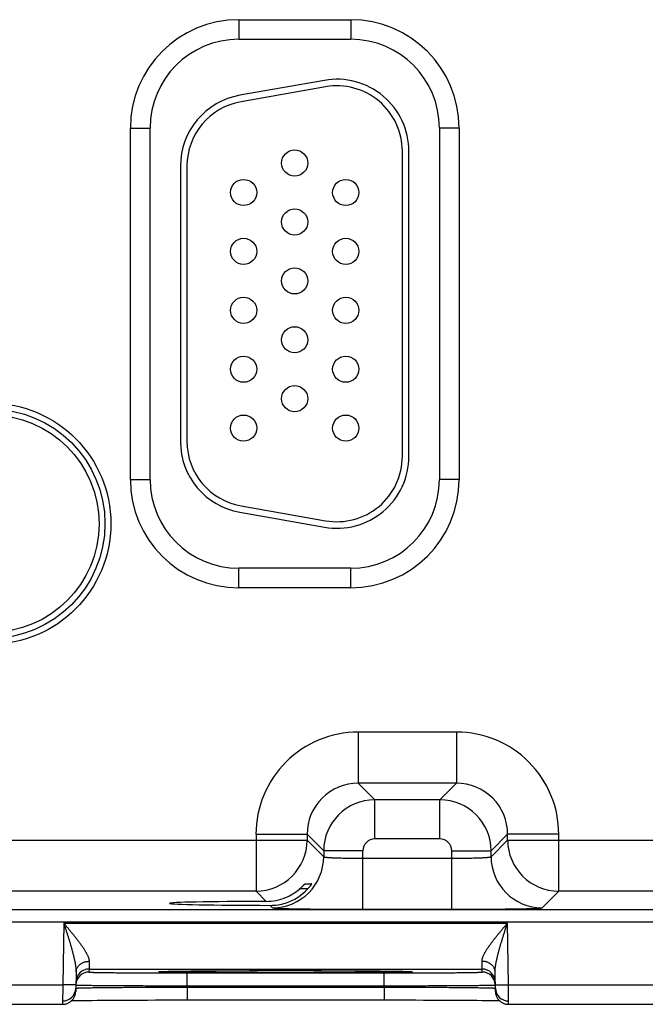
# Model space of a CAD drawing. Header units: inches. Extents: x 0 to 34, y 0 to 22.
# Tile 32 of 46: x 18.7 to 19.7, y 16 to 17.5. Entities that reach past the tile are written whole.
import ezdxf

# ---------------------------------------------------------------- set-up
doc = ezdxf.new("R2010")
doc.units = ezdxf.units.IN
doc.header["$LTSCALE"] = 1.87
doc.header["$MEASUREMENT"] = 0
doc.layers.get('0').update_dxf_attribs({"linetype": 'CONTINUOUS'})

msp = doc.modelspace()

# ---------------------------------------------------------------- linework, layer by layer
at = {"color": 7, "linetype": 'CONTINUOUS'}
for p, q in [((19.0446, 17.5425), (19.2156, 17.5425)), ((19.0446, 17.5425), (19.0446, 17.5125)), ((19.2156, 17.5425), (19.2156, 17.5125)), ((19.0446, 17.5125), (19.2156, 17.5125)), ((19.1754, 17.4498), (19.0464, 17.4271)), ((19.1772, 17.44), (19.0482, 17.4172)), ((18.8791, 17.377), (18.9091, 17.377)), ((18.8791, 16.84), (18.8791, 17.377)), ((18.9091, 16.84), (18.9091, 17.377)), ((19.3811, 17.377), (19.3511, 17.377)), ((19.3511, 17.377), (19.3511, 16.84)), ((19.3811, 17.377), (19.3811, 16.84)), ((19.2945, 16.8755), (19.2945, 17.3415)), ((19.3045, 16.8755), (19.3045, 17.3415)), ((18.9555, 17.3187), (18.9555, 16.8982)), ((18.9655, 17.3187), (18.9655, 16.8982)), ((18.8791, 16.84), (18.9091, 16.84)), ((19.3811, 16.84), (19.3511, 16.84)), ((19.0464, 16.7899), (19.1754, 16.7671)), ((19.0482, 16.7997), (19.1772, 16.777)), ((19.2156, 16.7044), (19.0446, 16.7044)), ((19.0446, 16.6744), (19.0446, 16.7044)), ((19.2156, 16.6744), (19.2156, 16.7044)), ((19.2156, 16.6744), (19.0446, 16.6744)), ((19.3772, 16.4541), (19.2269, 16.4541)), ((19.2269, 16.4541), (19.2269, 16.3761)), ((19.3772, 16.4541), (19.3772, 16.3761)), ((19.3772, 16.3761), (19.2269, 16.3761)), ((19.2269, 16.3761), (19.2523, 16.3507)), ((19.3772, 16.3761), (19.3519, 16.3507)), ((19.3519, 16.3507), (19.2523, 16.3507)), ((19.2523, 16.2908), (19.2523, 16.3507)), ((19.3519, 16.2908), (19.3519, 16.3507)), ((19.071, 16.2981), (19.1489, 16.2981)), ((19.071, 16.2981), (19.071, 16.2111)), ((19.1489, 16.2981), (19.1743, 16.2728)), ((19.1489, 16.2981), (19.1489, 16.2891)), ((19.4552, 16.2981), (19.4299, 16.2728)), ((19.5332, 16.2981), (19.4552, 16.2981)), ((19.4552, 16.2891), (19.4552, 16.2981)), ((19.5332, 16.2111), (19.5332, 16.2981)), ((18.5252, 16.2891), (19.1489, 16.2891)), ((19.1489, 16.2891), (19.1743, 16.2637)), ((19.3519, 16.2908), (19.2523, 16.2908)), ((19.4299, 16.2637), (19.4552, 16.2891)), ((19.4552, 16.2891), (20.0789, 16.2891)), ((19.2343, 16.2728), (19.1743, 16.2728)), ((19.1743, 16.2728), (19.1743, 16.2637)), ((19.2343, 16.1834), (19.2343, 16.2728)), ((19.2343, 16.2614), (19.3699, 16.2614)), ((19.3699, 16.2728), (19.4299, 16.2728)), ((19.3699, 16.1834), (19.3699, 16.2728)), ((19.4299, 16.2637), (19.4299, 16.2728)), ((19.1457, 16.2223), (19.156, 16.2223)), ((19.071, 16.2111), (18.6032, 16.2111)), ((19.071, 16.2111), (19.0866, 16.1955)), ((19.15, 16.2146), (19.1376, 16.2146)), ((19.5079, 16.1857), (19.5332, 16.2111)), ((20.001, 16.2111), (19.5332, 16.2111)), ((19.0927, 16.1894), (19.0963, 16.1857)), ((14.0345, 16.1833), (21.4248, 16.1833)), ((19.2343, 16.1834), (19.3699, 16.1834)), ((14.0345, 16.1643), (21.4248, 16.1643)), ((18.7774, 16.1621), (18.7758, 16.0682)), ((18.7774, 16.1621), (19.4548, 16.1621)), ((19.4564, 16.0682), (19.4548, 16.1621)), ((18.8161, 16.1039), (18.8159, 16.0921)), ((19.4163, 16.0921), (19.4161, 16.1039)), ((18.7961, 16.0876), (18.7956, 16.0579)), ((18.8159, 16.0921), (18.8158, 16.0875)), ((18.8159, 16.0921), (19.4163, 16.0921)), ((18.9246, 16.0882), (18.9247, 16.0882)), ((18.9247, 16.0882), (18.9248, 16.0882)), ((18.9248, 16.0882), (18.925, 16.0882)), ((18.925, 16.0882), (18.9252, 16.0883)), ((18.9252, 16.0883), (18.9255, 16.0883)), ((18.9255, 16.0883), (18.9259, 16.0883)), ((18.9259, 16.0883), (18.9265, 16.0883)), ((18.9265, 16.0883), (18.9274, 16.0884)), ((18.9274, 16.0884), (18.9286, 16.0884)), ((18.9286, 16.0884), (18.9303, 16.0885)), ((18.9303, 16.0885), (18.9325, 16.0885)), ((18.9325, 16.0885), (18.9356, 16.0886)), ((18.9356, 16.0886), (18.9387, 16.0887)), ((18.9387, 16.0887), (18.9425, 16.0887)), ((18.9425, 16.0887), (18.9472, 16.0888)), ((18.9472, 16.0888), (18.9529, 16.0889)), ((18.9529, 16.0889), (18.9598, 16.089)), ((18.9598, 16.089), (18.9682, 16.0891)), ((18.9657, 16.0861), (19.2665, 16.0861)), ((18.9657, 16.0665), (18.9657, 16.0861)), ((18.9682, 16.0891), (18.9757, 16.0892)), ((18.9757, 16.0892), (18.9846, 16.0892)), ((18.9846, 16.0892), (18.9957, 16.0893)), ((18.9957, 16.0893), (19.0049, 16.0894)), ((19.0049, 16.0894), (19.0154, 16.0894)), ((19.0154, 16.0894), (19.0263, 16.0895)), ((19.0263, 16.0895), (19.0375, 16.0895)), ((19.0375, 16.0895), (19.0491, 16.0896)), ((19.0491, 16.0896), (19.0609, 16.0896)), ((19.0609, 16.0896), (19.073, 16.0896)), ((19.073, 16.0896), (19.0852, 16.0897)), ((19.0852, 16.0897), (19.0976, 16.0897)), ((19.0976, 16.0897), (19.1101, 16.0897)), ((19.1101, 16.0897), (19.1221, 16.0897)), ((19.1221, 16.0897), (19.1345, 16.0897)), ((19.1345, 16.0897), (19.1469, 16.0897)), ((19.1469, 16.0897), (19.1592, 16.0896)), ((19.1592, 16.0896), (19.1712, 16.0896)), ((19.1712, 16.0896), (19.1831, 16.0896)), ((19.1831, 16.0896), (19.1946, 16.0895)), ((19.1946, 16.0895), (19.2059, 16.0895)), ((19.2059, 16.0895), (19.2167, 16.0894)), ((19.2167, 16.0894), (19.2272, 16.0894)), ((19.2272, 16.0894), (19.2367, 16.0893)), ((19.2367, 16.0893), (19.2487, 16.0892)), ((19.2487, 16.0892), (19.2582, 16.0891)), ((19.2582, 16.0891), (19.266, 16.0891)), ((19.266, 16.0891), (19.2726, 16.089)), ((19.2665, 16.0665), (19.2665, 16.0861)), ((19.2726, 16.089), (19.2783, 16.0889)), ((19.2783, 16.0889), (19.2846, 16.0888)), ((19.2846, 16.0888), (19.2897, 16.0887)), ((19.2897, 16.0887), (19.2938, 16.0887)), ((19.2938, 16.0887), (19.2971, 16.0886)), ((19.2971, 16.0886), (19.2998, 16.0885)), ((19.2998, 16.0885), (19.3019, 16.0885)), ((19.3019, 16.0885), (19.3036, 16.0884)), ((19.3036, 16.0884), (19.3049, 16.0884)), ((19.3049, 16.0884), (19.3055, 16.0883)), ((19.3055, 16.0883), (19.3062, 16.0883)), ((19.3062, 16.0883), (19.3066, 16.0883)), ((19.3066, 16.0883), (19.3069, 16.0883)), ((19.3069, 16.0883), (19.3071, 16.0882)), ((19.3071, 16.0882), (19.3073, 16.0882)), ((19.3073, 16.0882), (19.3074, 16.0882)), ((19.3074, 16.0882), (19.3075, 16.0882)), ((19.3075, 16.0882), (19.3076, 16.0882)), ((19.4164, 16.0875), (19.4163, 16.0921)), ((19.4366, 16.0579), (19.4361, 16.0876)), ((18.5264, 16.0682), (18.7758, 16.0682)), ((18.7758, 16.0682), (18.7756, 16.0382)), ((18.7958, 16.0679), (18.7758, 16.0682)), ((18.9657, 16.0665), (19.2665, 16.0665)), ((18.9657, 16.0646), (18.9657, 16.0665)), ((19.2665, 16.0646), (19.2665, 16.0665)), ((19.4364, 16.0679), (19.4564, 16.0682)), ((19.4564, 16.0682), (19.7058, 16.0682)), ((19.4566, 16.0382), (19.4564, 16.0682)), ((18.7957, 16.0629), (18.7958, 16.063)), ((18.9657, 16.0646), (19.2665, 16.0646)), ((18.9657, 16.0646), (18.9657, 16.0449)), ((19.2665, 16.0646), (19.2665, 16.0449)), ((19.4364, 16.063), (19.4365, 16.0629)), ((18.5266, 16.0382), (18.7756, 16.0382)), ((18.7895, 16.0439), (18.7929, 16.0439)), ((18.7929, 16.0439), (18.7969, 16.044)), ((18.7969, 16.044), (18.8018, 16.0441)), ((18.8018, 16.0441), (18.8079, 16.0442)), ((18.8079, 16.0442), (18.8138, 16.0443)), ((18.8138, 16.0443), (18.8205, 16.0443)), ((18.8205, 16.0443), (18.8282, 16.0444)), ((18.8282, 16.0444), (18.8372, 16.0445)), ((18.8372, 16.0445), (18.8478, 16.0446)), ((18.8478, 16.0446), (18.8568, 16.0446)), ((18.8568, 16.0446), (18.8671, 16.0447)), ((18.8671, 16.0447), (18.8791, 16.0447)), ((18.8791, 16.0447), (18.8938, 16.0448)), ((18.8938, 16.0448), (18.9054, 16.0448)), ((18.9054, 16.0448), (18.9172, 16.0449)), ((18.9172, 16.0449), (18.9292, 16.0449)), ((18.9292, 16.0449), (18.9413, 16.0449)), ((18.9413, 16.0449), (18.9536, 16.0449)), ((18.9536, 16.0449), (19.2665, 16.0449)), ((19.2665, 16.0449), (19.2786, 16.0449)), ((19.2786, 16.0449), (19.2908, 16.0449)), ((19.2908, 16.0449), (19.303, 16.0449)), ((19.303, 16.0449), (19.3149, 16.0449)), ((19.3149, 16.0449), (19.3267, 16.0448)), ((19.3267, 16.0448), (19.3383, 16.0448)), ((19.3383, 16.0448), (19.3495, 16.0447)), ((19.3495, 16.0447), (19.3604, 16.0447)), ((19.3604, 16.0447), (19.3709, 16.0446)), ((19.3709, 16.0446), (19.3809, 16.0446)), ((19.3809, 16.0446), (19.3901, 16.0445)), ((19.3901, 16.0445), (19.3982, 16.0445)), ((19.3982, 16.0445), (19.4083, 16.0444)), ((19.4083, 16.0444), (19.4165, 16.0443)), ((19.4165, 16.0443), (19.4233, 16.0442)), ((19.4233, 16.0442), (19.4288, 16.0441)), ((19.4288, 16.0441), (19.4334, 16.044)), ((19.4334, 16.044), (19.4384, 16.044)), ((19.4566, 16.0382), (19.7056, 16.0382))]:
    msp.add_line(p, q, dxfattribs=at)
for points in [[(18.9246, 16.0882), (18.9246, 16.0882), (18.9246, 16.0882), (18.9246, 16.0882)], [(18.7756, 16.0382), (18.7762, 16.0382), (18.7773, 16.0383), (18.7784, 16.0384), (18.7795, 16.0386), (18.7806, 16.0389), (18.7817, 16.0392), (18.7828, 16.0396), (18.7838, 16.04), (18.7848, 16.0405), (18.7858, 16.041), (18.7868, 16.0417), (18.7877, 16.0423), (18.7886, 16.043), (18.7894, 16.0438), (18.7902, 16.0446), (18.791, 16.0454), (18.7917, 16.0463), (18.7923, 16.0472), (18.7929, 16.0482), (18.7934, 16.0492), (18.7939, 16.0502), (18.7943, 16.0513), (18.7947, 16.0523), (18.795, 16.0534), (18.7953, 16.0545), (18.7954, 16.0556), (18.7955, 16.0568), (18.7956, 16.0579)], [(19.4366, 16.0579), (19.4366, 16.0568), (19.4367, 16.0556), (19.4369, 16.0545), (19.4372, 16.0534), (19.4375, 16.0523), (19.4378, 16.0513), (19.4383, 16.0502), (19.4387, 16.0492), (19.4393, 16.0482), (19.4399, 16.0472), (19.4405, 16.0463), (19.4412, 16.0454), (19.442, 16.0446), (19.4428, 16.0438), (19.4436, 16.043), (19.4445, 16.0423), (19.4454, 16.0417), (19.4463, 16.041), (19.4473, 16.0405), (19.4484, 16.04), (19.4494, 16.0396), (19.4505, 16.0392), (19.4515, 16.0389), (19.4526, 16.0386), (19.4538, 16.0384), (19.4549, 16.0383), (19.456, 16.0382), (19.4566, 16.0382)], [(19.4384, 16.044), (19.4424, 16.0439), (19.4427, 16.0439)]]:
    msp.add_lwpolyline(points, dxfattribs=at)
for centre, radius in [((19.13, 17.3235), 0.02), ((19.052, 17.2785), 0.02), ((19.208, 17.2785), 0.02), ((19.13, 17.2335), 0.02), ((19.052, 17.1885), 0.02), ((19.208, 17.1885), 0.02), ((19.13, 17.1435), 0.02), ((19.052, 17.0985), 0.02), ((19.208, 17.0985), 0.02), ((19.13, 17.0535), 0.02), ((19.052, 17.0085), 0.02), ((19.208, 17.0085), 0.02), ((19.13, 16.9635), 0.02), ((18.6651, 16.7725), 0.1842), ((18.6651, 16.7725), 0.1752), ((18.6651, 16.7725), 0.1752), ((18.6651, 16.7725), 0.1662), ((19.052, 16.9185), 0.02), ((19.208, 16.9185), 0.02)]:
    msp.add_circle(centre, radius, dxfattribs=at)
for centre, radius, start, end in [((19.0446, 17.377), 0.1655, 90, 180), ((19.2156, 17.377), 0.1655, 0, 90), ((19.0446, 17.377), 0.1355, 90, 180), ((19.2156, 17.377), 0.1355, 0, 90), ((19.1945, 17.3415), 0.11, 0, 100), ((19.1945, 17.3415), 0.1, 0, 100), ((19.0655, 17.3187), 0.11, 100, 180), ((19.0655, 17.3187), 0.1, 100, 180), ((19.0655, 16.8982), 0.11, 180, 260), ((19.0655, 16.8982), 0.1, 180, 260), ((19.1945, 16.8755), 0.11, 260, 0), ((19.1945, 16.8755), 0.1, 260, 0), ((19.0446, 16.84), 0.1655, 180, 270), ((19.0446, 16.84), 0.1355, 180, 270), ((19.2156, 16.84), 0.1655, 270, 360), ((19.2156, 16.84), 0.1355, 270, 360), ((19.2269, 16.2981), 0.156, 89.9962, 180.0037), ((19.3773, 16.2981), 0.156, 359.9962, 90.0037), ((19.2269, 16.2982), 0.0779, 89.9712, 180.0288), ((19.3773, 16.2982), 0.0779, 359.9712, 90.0288), ((19.2523, 16.2727), 0.078, 90.0153, 179.9847), ((19.3519, 16.2727), 0.078, 0.0153, 89.9847), ((19.0709, 16.2891), 0.078, 270.0209, 359.9791), ((19.2523, 16.2728), 0.018, 89.9964, 180.0035), ((19.3519, 16.2728), 0.018, 359.9964, 90.0035), ((19.5333, 16.2891), 0.078, 180.0209, 269.9791), ((19.0963, 16.2638), 0.078, 270.0209, 359.9791), ((19.5079, 16.2638), 0.078, 180.0209, 269.9791), ((19.0863, 16.2741), 0.0786, 270.1848, 292.2821), ((19.0863, 16.2741), 0.0786, 292.2666, 310.7845), ((19.0928, 16.2668), 0.0774, 287.4738, 317.6005), ((19.0929, 16.2668), 0.0774, 269.8558, 287.4494), ((18.8158, 16.0675), 0.02, 89.9987, 178.7553), ((18.8159, 16.0721), 0.02, 89.9987, 178.9988), ((19.4163, 16.0721), 0.02, 1.0012, 90.0013), ((19.4164, 16.0675), 0.02, 1.2447, 90.0013), ((18.8158, 16.0675), 0.02, 178.7564, 179), ((19.4164, 16.0675), 0.02, 1, 1.2436), ((18.7757, 16.0633), 0.02, 269.9987, 358.7788), ((19.4565, 16.0633), 0.02, 181.2072, 270.0013)]:
    msp.add_arc(centre, radius, start, end, dxfattribs=at)
msp.add_ellipse((19.1161, 16.1925), major_axis=(0.1771, 0), ratio=0.017455, start_param=1.73829, end_param=4.579802, dxfattribs=at)
for points, knots in [([(19.1743, 16.2637), (19.1743, 16.2637), (19.1744, 16.2637), (19.1744, 16.2636), (19.1744, 16.2636), (19.1745, 16.2636), (19.1746, 16.2635), (19.1747, 16.2635), (19.1749, 16.2634), (19.1751, 16.2634), (19.1754, 16.2633), (19.1757, 16.2633), (19.176, 16.2632), (19.1765, 16.2631), (19.1772, 16.263), (19.1781, 16.2629), (19.1792, 16.2628), (19.1804, 16.2627), (19.1818, 16.2626), (19.1832, 16.2625), (19.1848, 16.2624), (19.1865, 16.2623), (19.1883, 16.2622), (19.1903, 16.2621), (19.193, 16.262), (19.1967, 16.2619), (19.2014, 16.2618), (19.2064, 16.2616), (19.2117, 16.2615), (19.2171, 16.2615), (19.2228, 16.2614), (19.2285, 16.2614), (19.2324, 16.2614), (19.2343, 16.2614)], [0, 0, 0, 0, 0.001206, 0.001961, 0.002833, 0.00383, 0.004956, 0.007611, 0.010815, 0.014578, 0.018902, 0.023789, 0.029239, 0.035252, 0.048956, 0.064876, 0.08298, 0.103229, 0.12558, 0.149981, 0.176376, 0.204704, 0.234901, 0.266896, 0.300614, 0.372902, 0.451089, 0.534442, 0.622179, 0.713474, 0.807469, 0.903279, 1, 1, 1, 1]), ([(19.3699, 16.2614), (19.3718, 16.2614), (19.3757, 16.2614), (19.3814, 16.2614), (19.3871, 16.2615), (19.3925, 16.2615), (19.3978, 16.2616), (19.4028, 16.2618), (19.4075, 16.2619), (19.4112, 16.262), (19.4139, 16.2621), (19.4158, 16.2622), (19.4177, 16.2623), (19.4194, 16.2624), (19.4209, 16.2625), (19.4224, 16.2626), (19.4237, 16.2627), (19.425, 16.2628), (19.426, 16.2629), (19.427, 16.263), (19.4277, 16.2631), (19.4282, 16.2632), (19.4285, 16.2633), (19.4288, 16.2633), (19.4291, 16.2634), (19.4293, 16.2634), (19.4295, 16.2635), (19.4296, 16.2635), (19.4297, 16.2636), (19.4297, 16.2636), (19.4298, 16.2636), (19.4298, 16.2637), (19.4299, 16.2637), (19.4299, 16.2637)], [0, 0, 0, 0, 0.096721, 0.192531, 0.286526, 0.377821, 0.465558, 0.548911, 0.627098, 0.699386, 0.733104, 0.765099, 0.795296, 0.823624, 0.850019, 0.87442, 0.896771, 0.91702, 0.935124, 0.951044, 0.964748, 0.970761, 0.976211, 0.981098, 0.985422, 0.989185, 0.992389, 0.995044, 0.99617, 0.997167, 0.998039, 0.998794, 1, 1, 1, 1]), ([(19.1376, 16.2146), (19.1381, 16.215), (19.1389, 16.2157), (19.1398, 16.2165), (19.1405, 16.2172), (19.1411, 16.2178), (19.1418, 16.2184), (19.1424, 16.219), (19.143, 16.2196), (19.1435, 16.2201), (19.1439, 16.2206), (19.1442, 16.2209), (19.1445, 16.2211), (19.1447, 16.2213), (19.1448, 16.2215), (19.145, 16.2217), (19.1452, 16.2219), (19.1453, 16.222), (19.1454, 16.2221), (19.1455, 16.2222), (19.1455, 16.2222), (19.1456, 16.2223), (19.1456, 16.2223), (19.1456, 16.2223), (19.1457, 16.2223), (19.1457, 16.2223), (19.1457, 16.2223), (19.1457, 16.2223), (19.1457, 16.2223)], [0, 0, 0, 0, 0.173387, 0.258565, 0.342268, 0.42409, 0.503568, 0.580169, 0.653278, 0.72218, 0.786044, 0.815792, 0.843907, 0.870247, 0.894658, 0.916978, 0.937035, 0.954652, 0.969647, 0.976104, 0.981836, 0.986824, 0.991045, 0.994481, 0.997117, 0.998946, 0.999564, 1, 1, 1, 1]), ([(19.156, 16.2223), (19.156, 16.2223), (19.156, 16.2223), (19.156, 16.2223), (19.156, 16.2223), (19.156, 16.2223), (19.156, 16.2223), (19.156, 16.2223), (19.156, 16.2223), (19.156, 16.2223), (19.156, 16.2223), (19.156, 16.2222), (19.1559, 16.2222), (19.1559, 16.2221), (19.1559, 16.2221), (19.1558, 16.222), (19.1558, 16.222), (19.1557, 16.2219), (19.1557, 16.2218), (19.1555, 16.2215), (19.1553, 16.2212), (19.155, 16.2207), (19.1546, 16.2203), (19.1542, 16.2197), (19.1538, 16.2191), (19.1533, 16.2185), (19.1528, 16.2179), (19.1523, 16.2173), (19.1518, 16.2166), (19.151, 16.2157), (19.1504, 16.215), (19.15, 16.2146)], [0, 0, 0, 0, 0.000304, 0.000606, 0.001019, 0.001592, 0.002341, 0.003273, 0.004391, 0.005695, 0.00886, 0.012759, 0.017383, 0.022715, 0.028742, 0.035447, 0.042814, 0.050827, 0.068721, 0.088994, 0.136141, 0.191224, 0.253266, 0.321363, 0.394693, 0.47251, 0.55414, 0.638974, 0.72646, 0.816095, 1, 1, 1, 1]), ([(19.0963, 16.1857), (19.0963, 16.1857), (19.0963, 16.1857), (19.0964, 16.1857), (19.0964, 16.1857), (19.0965, 16.1857), (19.0966, 16.1856), (19.0967, 16.1856), (19.0969, 16.1856), (19.0972, 16.1855), (19.0977, 16.1855), (19.0982, 16.1854), (19.0987, 16.1853), (19.0994, 16.1853), (19.1002, 16.1852), (19.101, 16.1852), (19.1019, 16.1851), (19.1032, 16.185), (19.1051, 16.1849), (19.1076, 16.1848), (19.1104, 16.1847), (19.1135, 16.1846), (19.1168, 16.1845), (19.1205, 16.1844), (19.1244, 16.1843), (19.1286, 16.1842), (19.133, 16.1842), (19.1394, 16.184), (19.1478, 16.1839), (19.1586, 16.1838), (19.1701, 16.1837), (19.1822, 16.1836), (19.1948, 16.1835), (19.2078, 16.1834), (19.221, 16.1834), (19.2298, 16.1834), (19.2343, 16.1834)], [0, 0, 0, 0, 0.000163, 0.000356, 0.000837, 0.001454, 0.002211, 0.003109, 0.004151, 0.006666, 0.00976, 0.013431, 0.01768, 0.022504, 0.027903, 0.033874, 0.040412, 0.047513, 0.063388, 0.081466, 0.101707, 0.124063, 0.148478, 0.174898, 0.203263, 0.233503, 0.265546, 0.29932, 0.371736, 0.450065, 0.533575, 0.621477, 0.712943, 0.807113, 0.9031, 1, 1, 1, 1]), ([(19.3699, 16.1834), (19.3743, 16.1834), (19.3832, 16.1834), (19.3964, 16.1834), (19.4094, 16.1835), (19.422, 16.1836), (19.4341, 16.1837), (19.4456, 16.1838), (19.4563, 16.1839), (19.4648, 16.184), (19.4712, 16.1842), (19.4756, 16.1842), (19.4798, 16.1843), (19.4837, 16.1844), (19.4873, 16.1845), (19.4907, 16.1846), (19.4938, 16.1847), (19.4966, 16.1848), (19.4991, 16.1849), (19.5009, 16.185), (19.5023, 16.1851), (19.5032, 16.1852), (19.504, 16.1852), (19.5048, 16.1853), (19.5054, 16.1853), (19.506, 16.1854), (19.5065, 16.1855), (19.5069, 16.1855), (19.5072, 16.1856), (19.5074, 16.1856), (19.5076, 16.1856), (19.5077, 16.1857), (19.5077, 16.1857), (19.5078, 16.1857), (19.5078, 16.1857), (19.5078, 16.1857), (19.5079, 16.1857)], [0, 0, 0, 0, 0.0969, 0.192887, 0.287057, 0.378523, 0.466425, 0.549935, 0.628264, 0.70068, 0.734454, 0.766497, 0.796737, 0.825102, 0.851522, 0.875937, 0.898293, 0.918534, 0.936612, 0.952487, 0.959588, 0.966126, 0.972097, 0.977496, 0.98232, 0.986569, 0.99024, 0.993334, 0.995849, 0.996891, 0.997789, 0.998546, 0.999163, 0.999644, 0.999837, 1, 1, 1, 1]), ([(18.7774, 16.1621), (18.7785, 16.1608), (18.7801, 16.1589), (18.7822, 16.1563), (18.7844, 16.1538), (18.787, 16.1506), (18.7902, 16.1467), (18.7928, 16.1435), (18.7948, 16.141), (18.7963, 16.1391), (18.7978, 16.1372), (18.7992, 16.1353), (18.8007, 16.1334), (18.8021, 16.1315), (18.8035, 16.1296), (18.8048, 16.1278), (18.8061, 16.1259), (18.8074, 16.1241), (18.8086, 16.1223), (18.8097, 16.1204), (18.8106, 16.1189), (18.8113, 16.1177), (18.812, 16.1166), (18.8127, 16.1151), (18.8136, 16.1134), (18.8143, 16.1117), (18.815, 16.1101), (18.8154, 16.1087), (18.8157, 16.1076), (18.8159, 16.1066), (18.8161, 16.1054), (18.8161, 16.1044), (18.8161, 16.1039)], [0, 0, 0, 0, 0.071031, 0.106506, 0.141933, 0.212575, 0.282816, 0.3525, 0.387081, 0.421455, 0.455597, 0.489477, 0.523066, 0.556329, 0.58923, 0.621726, 0.653771, 0.685317, 0.716308, 0.74668, 0.776365, 0.790928, 0.805292, 0.833379, 0.860539, 0.886687, 0.911741, 0.935624, 0.947112, 0.958293, 0.979731, 1, 1, 1, 1]), ([(18.7774, 16.1621), (18.7779, 16.1605), (18.7789, 16.1573), (18.7805, 16.1525), (18.782, 16.1477), (18.7835, 16.1429), (18.785, 16.1381), (18.7869, 16.1318), (18.7887, 16.1254), (18.7903, 16.1199), (18.7911, 16.1167), (18.7917, 16.1144), (18.7923, 16.1121), (18.7931, 16.109), (18.7938, 16.1059), (18.7944, 16.1029), (18.7948, 16.1006), (18.7952, 16.0984), (18.7955, 16.0961), (18.7958, 16.094), (18.796, 16.0918), (18.7961, 16.0897), (18.7961, 16.0883), (18.7961, 16.0876)], [0, 0, 0, 0, 0.065564, 0.131085, 0.196516, 0.26181, 0.326914, 0.39177, 0.520453, 0.584104, 0.615708, 0.647144, 0.678389, 0.709421, 0.770744, 0.80097, 0.830856, 0.86036, 0.889426, 0.917993, 0.945998, 0.973361, 1, 1, 1, 1]), ([(19.4161, 16.1039), (19.4161, 16.1044), (19.4161, 16.1054), (19.4163, 16.1066), (19.4165, 16.1076), (19.4168, 16.1087), (19.4172, 16.1101), (19.4179, 16.1117), (19.4186, 16.1134), (19.4194, 16.1151), (19.4202, 16.1166), (19.4209, 16.1177), (19.4216, 16.1189), (19.4225, 16.1204), (19.4236, 16.1223), (19.4248, 16.1241), (19.4261, 16.1259), (19.4274, 16.1278), (19.4287, 16.1296), (19.4301, 16.1315), (19.4315, 16.1334), (19.4329, 16.1353), (19.4344, 16.1372), (19.4359, 16.1391), (19.4374, 16.141), (19.4394, 16.1435), (19.442, 16.1467), (19.4452, 16.1506), (19.4478, 16.1538), (19.4499, 16.1563), (19.4521, 16.1589), (19.4537, 16.1608), (19.4548, 16.1621)], [0, 0, 0, 0, 0.020269, 0.041707, 0.052888, 0.064376, 0.088259, 0.113313, 0.139461, 0.166621, 0.194708, 0.209072, 0.223635, 0.25332, 0.283692, 0.314683, 0.346229, 0.378274, 0.41077, 0.443671, 0.476934, 0.510523, 0.544403, 0.578545, 0.612919, 0.6475, 0.717184, 0.787425, 0.858067, 0.893494, 0.928969, 1, 1, 1, 1]), ([(19.4361, 16.0876), (19.436, 16.0883), (19.4361, 16.0897), (19.4362, 16.0918), (19.4364, 16.094), (19.4367, 16.0961), (19.437, 16.0984), (19.4374, 16.1006), (19.4378, 16.1029), (19.4384, 16.1059), (19.4391, 16.109), (19.4399, 16.1121), (19.4405, 16.1144), (19.4411, 16.1167), (19.4419, 16.1199), (19.4434, 16.1254), (19.4453, 16.1318), (19.4472, 16.1381), (19.4487, 16.1429), (19.4502, 16.1477), (19.4517, 16.1525), (19.4532, 16.1573), (19.4543, 16.1605), (19.4548, 16.1621)], [0, 0, 0, 0, 0.026639, 0.054002, 0.082007, 0.110574, 0.13964, 0.169144, 0.19903, 0.229256, 0.290579, 0.321611, 0.352856, 0.384292, 0.415896, 0.479547, 0.60823, 0.673086, 0.73819, 0.803484, 0.868915, 0.934436, 1, 1, 1, 1]), ([(18.7961, 16.0876), (18.7961, 16.0882), (18.7962, 16.0893), (18.7965, 16.0909), (18.797, 16.0924), (18.7977, 16.0939), (18.7986, 16.0954), (18.7996, 16.0968), (18.8007, 16.0981), (18.8021, 16.0992), (18.8035, 16.1003), (18.8051, 16.1013), (18.8068, 16.1021), (18.8085, 16.1028), (18.8104, 16.1033), (18.8122, 16.1037), (18.8142, 16.1039), (18.8155, 16.1039), (18.8161, 16.1039)], [0, 0, 0, 0, 0.056705, 0.113647, 0.171051, 0.22912, 0.288025, 0.347899, 0.408833, 0.470876, 0.534031, 0.598262, 0.663494, 0.72962, 0.796502, 0.86398, 0.931877, 1, 1, 1, 1]), ([(19.4361, 16.0876), (19.4361, 16.0882), (19.436, 16.0893), (19.4357, 16.0909), (19.4352, 16.0924), (19.4345, 16.0939), (19.4336, 16.0954), (19.4326, 16.0968), (19.4314, 16.0981), (19.4301, 16.0992), (19.4287, 16.1003), (19.4271, 16.1013), (19.4254, 16.1021), (19.4237, 16.1028), (19.4218, 16.1033), (19.4199, 16.1037), (19.418, 16.1039), (19.4167, 16.1039), (19.4161, 16.1039)], [0, 0, 0, 0, 0.056705, 0.113647, 0.171051, 0.22912, 0.288025, 0.347899, 0.408834, 0.470876, 0.534031, 0.598262, 0.663495, 0.72962, 0.796502, 0.863981, 0.931877, 1, 1, 1, 1]), ([(18.8158, 16.0875), (18.8158, 16.0874), (18.8158, 16.0874), (18.8158, 16.0874), (18.8158, 16.0874), (18.8158, 16.0874), (18.8158, 16.0874), (18.8159, 16.0874), (18.8159, 16.0874), (18.816, 16.0874), (18.8161, 16.0874), (18.8162, 16.0874), (18.8163, 16.0873), (18.8166, 16.0873), (18.8169, 16.0873), (18.8174, 16.0873), (18.818, 16.0872), (18.8187, 16.0872), (18.8194, 16.0872), (18.8203, 16.0871), (18.8212, 16.0871), (18.8222, 16.0871), (18.8234, 16.087), (18.825, 16.087), (18.8273, 16.0869), (18.8303, 16.0869), (18.8336, 16.0868), (18.8372, 16.0868), (18.8411, 16.0867), (18.8454, 16.0867), (18.8499, 16.0866), (18.8547, 16.0866), (18.8598, 16.0865), (18.8651, 16.0865), (18.8727, 16.0864), (18.8827, 16.0864), (18.8952, 16.0863), (18.9085, 16.0862), (18.9223, 16.0862), (18.9366, 16.0862), (18.9511, 16.0861), (18.9608, 16.0861), (18.9657, 16.0861)], [0, 0, 0, 0, 0.000131, 0.000181, 0.000239, 0.000381, 0.000558, 0.000771, 0.001021, 0.001307, 0.001991, 0.002822, 0.003803, 0.004932, 0.007639, 0.010943, 0.014842, 0.019334, 0.024415, 0.030084, 0.036336, 0.043168, 0.050578, 0.058559, 0.076215, 0.096095, 0.118154, 0.142338, 0.168588, 0.196841, 0.227031, 0.259083, 0.29292, 0.328462, 0.365623, 0.444438, 0.528607, 0.617318, 0.709715, 0.804909, 0.901983, 1, 1, 1, 1]), ([(19.1161, 16.0863), (19.1092, 16.0863), (19.0954, 16.0863), (19.0749, 16.0863), (19.0549, 16.0864), (19.0356, 16.0864), (19.02, 16.0865), (19.0081, 16.0866), (18.9996, 16.0866), (18.9915, 16.0867), (18.9837, 16.0868), (18.9763, 16.0868), (18.9693, 16.0869), (18.9627, 16.087), (18.9566, 16.087), (18.9509, 16.0871), (18.9458, 16.0872), (18.9411, 16.0873), (18.9369, 16.0873), (18.9337, 16.0874), (18.9314, 16.0875), (18.9299, 16.0875), (18.9286, 16.0876), (18.9273, 16.0876), (18.9262, 16.0877), (18.9254, 16.0877), (18.9248, 16.0877), (18.9244, 16.0877), (18.9241, 16.0878), (18.9237, 16.0878), (18.9235, 16.0878), (18.9232, 16.0878), (18.923, 16.0879), (18.9229, 16.0879), (18.9228, 16.0879), (18.9227, 16.0879), (18.9226, 16.0879), (18.9226, 16.0879), (18.9225, 16.0879), (18.9225, 16.0879), (18.9224, 16.0879), (18.9224, 16.088), (18.9224, 16.088), (18.9224, 16.088), (18.9224, 16.088), (18.9224, 16.088), (18.9224, 16.088), (18.9224, 16.088), (18.9224, 16.088), (18.9224, 16.088), (18.9224, 16.088), (18.9225, 16.088), (18.9225, 16.0881), (18.9226, 16.0881), (18.9227, 16.0881), (18.9229, 16.0881), (18.9231, 16.0881), (18.9233, 16.0882), (18.9236, 16.0882), (18.9239, 16.0882), (18.9242, 16.0882), (18.9245, 16.0882), (18.9246, 16.0882)], [0, 0, 0, 0, 0.106172, 0.211115, 0.313614, 0.412485, 0.506581, 0.551497, 0.594815, 0.636412, 0.676167, 0.713963, 0.749693, 0.783253, 0.814544, 0.843478, 0.869972, 0.893945, 0.915331, 0.93407, 0.942428, 0.950104, 0.957092, 0.963388, 0.968989, 0.973888, 0.976074, 0.978083, 0.979915, 0.98157, 0.983048, 0.984349, 0.985473, 0.985969, 0.98642, 0.986827, 0.98719, 0.987509, 0.987784, 0.988016, 0.988205, 0.988352, 0.988459, 0.9885, 0.988534, 0.988563, 0.988593, 0.988626, 0.988666, 0.988772, 0.988918, 0.989106, 0.989336, 0.98961, 0.99029, 0.991146, 0.992179, 0.993389, 0.994776, 0.996341, 0.998082, 1, 1, 1, 1]), ([(18.9246, 16.0882), (18.9248, 16.0883), (18.9253, 16.0883), (18.9264, 16.0883), (18.9281, 16.0884), (18.9303, 16.0885), (18.9329, 16.0885), (18.9358, 16.0886), (18.9391, 16.0887), (18.9428, 16.0887), (18.9483, 16.0888), (18.9561, 16.0889), (18.9663, 16.0891), (18.9777, 16.0892), (18.9902, 16.0893), (19.0037, 16.0894), (19.0233, 16.0895), (19.0495, 16.0896), (19.0823, 16.0897), (19.1047, 16.0897), (19.1161, 16.0897)], [0, 0, 0, 0, 0.003631, 0.007752, 0.017456, 0.029089, 0.042631, 0.058057, 0.075336, 0.094433, 0.11531, 0.162245, 0.215765, 0.275456, 0.340844, 0.411419, 0.486622, 0.648521, 0.821457, 1, 1, 1, 1]), ([(19.1161, 16.0897), (19.1275, 16.0897), (19.1499, 16.0897), (19.1827, 16.0896), (19.2089, 16.0895), (19.2285, 16.0894), (19.242, 16.0893), (19.2545, 16.0892), (19.2659, 16.0891), (19.2761, 16.0889), (19.2838, 16.0888), (19.2894, 16.0887), (19.293, 16.0887), (19.2963, 16.0886), (19.2993, 16.0885), (19.3019, 16.0885), (19.3041, 16.0884), (19.3057, 16.0883), (19.3069, 16.0883), (19.3073, 16.0883), (19.3076, 16.0882)], [0, 0, 0, 0, 0.178522, 0.351439, 0.513323, 0.588522, 0.659093, 0.72448, 0.784173, 0.837697, 0.884638, 0.90552, 0.924621, 0.941905, 0.957338, 0.970887, 0.982527, 0.992238, 0.996364, 1, 1, 1, 1]), ([(19.3076, 16.0882), (19.3077, 16.0882), (19.3079, 16.0882), (19.3083, 16.0882), (19.3086, 16.0882), (19.3089, 16.0882), (19.3091, 16.0881), (19.3093, 16.0881), (19.3095, 16.0881), (19.3096, 16.0881), (19.3097, 16.0881), (19.3097, 16.088), (19.3097, 16.088), (19.3098, 16.088), (19.3098, 16.088), (19.3098, 16.088), (19.3098, 16.088), (19.3098, 16.088), (19.3098, 16.088), (19.3098, 16.088), (19.3098, 16.088), (19.3098, 16.088), (19.3097, 16.0879), (19.3097, 16.0879), (19.3097, 16.0879), (19.3096, 16.0879), (19.3095, 16.0879), (19.3095, 16.0879), (19.3094, 16.0879), (19.3093, 16.0879), (19.3092, 16.0879), (19.309, 16.0878), (19.3087, 16.0878), (19.3084, 16.0878), (19.3081, 16.0878), (19.3078, 16.0877), (19.3074, 16.0877), (19.3068, 16.0877), (19.306, 16.0877), (19.3049, 16.0876), (19.3036, 16.0876), (19.3017, 16.0875), (19.299, 16.0874), (19.2953, 16.0873), (19.2911, 16.0873), (19.2864, 16.0872), (19.2813, 16.0871), (19.2756, 16.087), (19.2695, 16.087), (19.2629, 16.0869), (19.2559, 16.0868), (19.2485, 16.0868), (19.2407, 16.0867), (19.2326, 16.0866), (19.2241, 16.0866), (19.2122, 16.0865), (19.1966, 16.0864), (19.1773, 16.0864), (19.1573, 16.0863), (19.1368, 16.0863), (19.123, 16.0863), (19.1161, 16.0863)], [0, 0, 0, 0, 0.001921, 0.003666, 0.005233, 0.006623, 0.007836, 0.008871, 0.00973, 0.010412, 0.010688, 0.01092, 0.011109, 0.011256, 0.011363, 0.011404, 0.011438, 0.011467, 0.011497, 0.01153, 0.01157, 0.011676, 0.011822, 0.012009, 0.01224, 0.012514, 0.012832, 0.013194, 0.0136, 0.01405, 0.014544, 0.015666, 0.016964, 0.01844, 0.020093, 0.021923, 0.02393, 0.026113, 0.031008, 0.036605, 0.042898, 0.049883, 0.065909, 0.084641, 0.106024, 0.129992, 0.156481, 0.185413, 0.216702, 0.25026, 0.28599, 0.323786, 0.36354, 0.405139, 0.448459, 0.493377, 0.587479, 0.686357, 0.788866, 0.893818, 1, 1, 1, 1]), ([(19.2665, 16.0861), (19.2714, 16.0861), (19.2811, 16.0861), (19.2956, 16.0862), (19.3099, 16.0862), (19.3237, 16.0862), (19.3369, 16.0863), (19.3495, 16.0864), (19.3595, 16.0864), (19.3671, 16.0865), (19.3724, 16.0865), (19.3775, 16.0866), (19.3823, 16.0866), (19.3868, 16.0867), (19.3911, 16.0867), (19.395, 16.0868), (19.3986, 16.0868), (19.4019, 16.0869), (19.4049, 16.0869), (19.4072, 16.087), (19.4088, 16.087), (19.4099, 16.0871), (19.411, 16.0871), (19.4119, 16.0871), (19.4127, 16.0872), (19.4135, 16.0872), (19.4142, 16.0872), (19.4148, 16.0873), (19.4153, 16.0873), (19.4156, 16.0873), (19.4159, 16.0873), (19.416, 16.0874), (19.4161, 16.0874), (19.4162, 16.0874), (19.4163, 16.0874), (19.4163, 16.0874), (19.4163, 16.0874), (19.4164, 16.0874), (19.4164, 16.0874), (19.4164, 16.0874), (19.4164, 16.0874), (19.4164, 16.0874), (19.4164, 16.0875)], [0, 0, 0, 0, 0.098017, 0.195091, 0.290285, 0.382682, 0.471393, 0.555562, 0.634377, 0.671538, 0.707081, 0.740917, 0.772969, 0.803159, 0.831413, 0.857662, 0.881846, 0.903905, 0.923785, 0.941441, 0.949422, 0.956832, 0.963664, 0.969916, 0.975585, 0.980666, 0.985158, 0.989057, 0.992361, 0.995068, 0.996198, 0.997178, 0.99801, 0.998693, 0.998979, 0.999228, 0.999442, 0.999619, 0.999761, 0.999819, 0.999869, 1, 1, 1, 1]), ([(18.7958, 16.0678), (18.7958, 16.0678), (18.7958, 16.0678), (18.7958, 16.0678), (18.7958, 16.0678), (18.7958, 16.0678), (18.7958, 16.0678), (18.7959, 16.0678), (18.7959, 16.0678)], [0, 0, 0, 0, 0.097122, 0.179166, 0.287557, 0.423392, 0.587224, 1, 1, 1, 1]), ([(18.7959, 16.0678), (18.7959, 16.0678), (18.796, 16.0678), (18.7961, 16.0677), (18.7962, 16.0677), (18.7964, 16.0677), (18.7967, 16.0677), (18.7972, 16.0677), (18.7978, 16.0676), (18.7985, 16.0676), (18.7992, 16.0676), (18.8001, 16.0676), (18.8011, 16.0676), (18.8025, 16.0675), (18.8046, 16.0675), (18.8074, 16.0674), (18.8105, 16.0674), (18.814, 16.0673), (18.8178, 16.0673), (18.822, 16.0672), (18.8265, 16.0672), (18.8313, 16.0671), (18.8384, 16.0671), (18.8479, 16.067), (18.8602, 16.0669), (18.8734, 16.0668), (18.8874, 16.0668), (18.9022, 16.0667), (18.9176, 16.0666), (18.9334, 16.0666), (18.9495, 16.0665), (18.9603, 16.0665), (18.9657, 16.0665)], [0, 0, 0, 0, 0.000478, 0.001098, 0.001862, 0.00277, 0.005015, 0.007833, 0.011223, 0.015183, 0.019711, 0.024804, 0.03046, 0.036674, 0.050767, 0.067049, 0.085485, 0.10603, 0.128639, 0.153259, 0.179833, 0.2083, 0.238594, 0.304383, 0.37659, 0.454552, 0.537547, 0.62481, 0.715535, 0.808886, 0.904, 1, 1, 1, 1]), ([(19.2665, 16.0665), (19.2719, 16.0665), (19.2827, 16.0665), (19.2988, 16.0666), (19.3146, 16.0666), (19.33, 16.0667), (19.3448, 16.0668), (19.3588, 16.0668), (19.372, 16.0669), (19.3843, 16.067), (19.3938, 16.0671), (19.4008, 16.0671), (19.4057, 16.0672), (19.4102, 16.0672), (19.4144, 16.0673), (19.4182, 16.0673), (19.4217, 16.0674), (19.4248, 16.0674), (19.4276, 16.0675), (19.4296, 16.0675), (19.4311, 16.0676), (19.4321, 16.0676), (19.4329, 16.0676), (19.4337, 16.0676), (19.4344, 16.0676), (19.435, 16.0677), (19.4354, 16.0677), (19.4358, 16.0677), (19.436, 16.0677), (19.4361, 16.0677), (19.4362, 16.0678), (19.4363, 16.0678), (19.4363, 16.0678)], [0, 0, 0, 0, 0.096, 0.191114, 0.284465, 0.37519, 0.462454, 0.545449, 0.62341, 0.695618, 0.761406, 0.791701, 0.820168, 0.846742, 0.871361, 0.89397, 0.914516, 0.932951, 0.949233, 0.963326, 0.969541, 0.975196, 0.980289, 0.984817, 0.988777, 0.992167, 0.994985, 0.99723, 0.998138, 0.998902, 0.999522, 1, 1, 1, 1]), ([(19.4363, 16.0678), (19.4363, 16.0678), (19.4363, 16.0678), (19.4364, 16.0678), (19.4364, 16.0678), (19.4364, 16.0678), (19.4364, 16.0678), (19.4364, 16.0678), (19.4364, 16.0678)], [0, 0, 0, 0, 0.412776, 0.576609, 0.712444, 0.820835, 0.902879, 1, 1, 1, 1]), ([(18.7958, 16.063), (18.7958, 16.063), (18.7959, 16.063), (18.796, 16.063), (18.7961, 16.063), (18.7963, 16.063), (18.7964, 16.063), (18.7967, 16.0631), (18.7971, 16.0631), (18.7977, 16.0631), (18.7984, 16.0631), (18.7992, 16.0632), (18.8, 16.0632), (18.801, 16.0632), (18.8025, 16.0633), (18.8045, 16.0633), (18.8073, 16.0634), (18.8104, 16.0635), (18.8139, 16.0635), (18.8178, 16.0636), (18.8219, 16.0637), (18.8265, 16.0637), (18.8313, 16.0638), (18.8383, 16.0639), (18.8479, 16.064), (18.8601, 16.0641), (18.8733, 16.0642), (18.8874, 16.0643), (18.9022, 16.0643), (18.9175, 16.0644), (18.9333, 16.0645), (18.9494, 16.0645), (18.9603, 16.0646), (18.9657, 16.0646)], [0, 0, 0, 0, 0.000484, 0.00111, 0.001879, 0.002791, 0.003847, 0.005045, 0.007871, 0.011268, 0.015235, 0.01977, 0.02487, 0.030532, 0.036752, 0.050857, 0.067151, 0.085596, 0.106152, 0.128769, 0.153397, 0.179977, 0.20845, 0.238748, 0.30454, 0.376746, 0.454699, 0.537681, 0.624925, 0.715626, 0.808949, 0.904032, 1, 1, 1, 1]), ([(19.2665, 16.0646), (19.2719, 16.0646), (19.2827, 16.0645), (19.2989, 16.0645), (19.3147, 16.0644), (19.33, 16.0643), (19.3448, 16.0643), (19.3589, 16.0642), (19.3721, 16.0641), (19.3843, 16.064), (19.3938, 16.0639), (19.4009, 16.0638), (19.4057, 16.0637), (19.4102, 16.0637), (19.4144, 16.0636), (19.4183, 16.0635), (19.4217, 16.0635), (19.4249, 16.0634), (19.4276, 16.0633), (19.4297, 16.0633), (19.4312, 16.0632), (19.4321, 16.0632), (19.433, 16.0632), (19.4338, 16.0631), (19.4345, 16.0631), (19.435, 16.0631), (19.4355, 16.0631), (19.4357, 16.063), (19.4359, 16.063), (19.4361, 16.063), (19.4362, 16.063), (19.4363, 16.063), (19.4364, 16.063), (19.4364, 16.063)], [0, 0, 0, 0, 0.095967, 0.191051, 0.284373, 0.375075, 0.462318, 0.5453, 0.623253, 0.695459, 0.761251, 0.791549, 0.820022, 0.846602, 0.87123, 0.893847, 0.914403, 0.932849, 0.949142, 0.963247, 0.969468, 0.97513, 0.98023, 0.984764, 0.988731, 0.992129, 0.994955, 0.996153, 0.997209, 0.998121, 0.99889, 0.999516, 1, 1, 1, 1])]:
    msp.add_open_spline(points, degree=3, knots=knots, dxfattribs=at)

doc.saveas('drawing.dxf')
